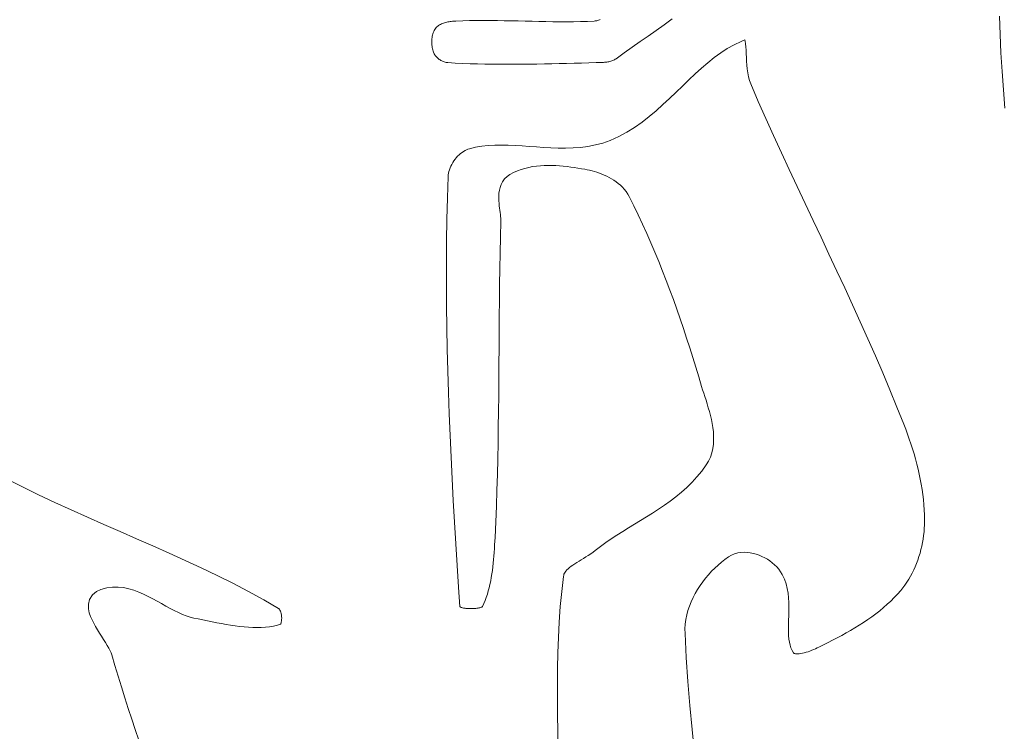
# Model space of a CAD drawing. Header units: inches. Extents: x -12 to 23, y -13.2 to 21.7.
# Tile 46 of 75: x 4.9 to 7.8, y 6.8 to 8.9. Entities that reach past the tile are written whole.
import ezdxf

# ---------------------------------------------------------------- set-up
doc = ezdxf.new("R2010")
doc.units = ezdxf.units.IN
doc.header["$MEASUREMENT"] = 0
doc.layers.get('0').update_dxf_attribs({"lineweight": 0})

msp = doc.modelspace()

# ---------------------------------------------------------------- linework, layer by layer
at = {"color": 7, "linetype": 'Continuous', "lineweight": 0}
for p, q in [((7.7846, 8.9121), (7.7867, 8.8584)), ((7.0321, 8.8384), (7.0119, 8.8289)), ((7.0436, 8.8428), (7.0321, 8.8384)), ((7.0444, 8.8389), (7.0436, 8.8428)), ((7.0454, 8.8313), (7.0444, 8.8389)), ((7.7867, 8.8584), (7.7893, 8.8047)), ((6.9729, 8.8053), (6.954, 8.7914)), ((6.9922, 8.8178), (6.9729, 8.8053)), ((7.0119, 8.8289), (6.9922, 8.8178)), ((7.0462, 8.8225), (7.0454, 8.8313)), ((7.0468, 8.8128), (7.0462, 8.8225)), ((7.0474, 8.8025), (7.0468, 8.8128)), ((7.7893, 8.8047), (7.7925, 8.751)), ((6.9353, 8.7764), (6.9168, 8.7605)), ((6.954, 8.7914), (6.9353, 8.7764)), ((7.0479, 8.7918), (7.0474, 8.8025)), ((7.0485, 8.7807), (7.0479, 8.7918)), ((7.0493, 8.7694), (7.0485, 8.7807)), ((6.9168, 8.7605), (6.8984, 8.7437)), ((7.0504, 8.7581), (7.0493, 8.7694)), ((7.0518, 8.7469), (7.0504, 8.7581)), ((7.0539, 8.7356), (7.0518, 8.7469)), ((7.7925, 8.751), (7.7963, 8.6974)), ((6.88, 8.7263), (6.8616, 8.7085)), ((6.8984, 8.7437), (6.88, 8.7263)), ((7.0567, 8.7245), (7.0539, 8.7356)), ((7.0603, 8.7144), (7.0567, 8.7245)), ((6.843, 8.6904), (6.8241, 8.6723)), ((6.8616, 8.7085), (6.843, 8.6904)), ((7.0825, 8.6635), (7.0603, 8.7144)), ((7.7963, 8.6974), (7.8008, 8.6439)), ((6.8241, 8.6723), (6.8049, 8.6543)), ((7.1046, 8.6136), (7.0825, 8.6635)), ((6.7853, 8.6367), (6.765, 8.6196)), ((6.8049, 8.6543), (6.7853, 8.6367)), ((6.7441, 8.6033), (6.7223, 8.5879)), ((6.765, 8.6196), (6.7441, 8.6033)), ((7.127, 8.5639), (7.1046, 8.6136)), ((6.7223, 8.5879), (6.6996, 8.5737)), ((6.6509, 8.55), (6.6295, 8.5425)), ((6.6758, 8.561), (6.6509, 8.55)), ((6.6996, 8.5737), (6.6758, 8.561)), ((7.1497, 8.5143), (7.127, 8.5639)), ((6.2239, 8.5181), (6.2195, 8.5151)), ((6.2283, 8.5206), (6.2239, 8.5181)), ((6.2327, 8.5228), (6.2283, 8.5206)), ((6.2369, 8.5246), (6.2327, 8.5228)), ((6.2412, 8.5259), (6.2369, 8.5246)), ((6.259, 8.53), (6.2412, 8.5259)), ((6.2772, 8.533), (6.259, 8.53)), ((6.2958, 8.535), (6.2772, 8.533)), ((6.3149, 8.5361), (6.2958, 8.535)), ((6.3343, 8.5364), (6.3149, 8.5361)), ((6.3542, 8.536), (6.3343, 8.5364)), ((6.3743, 8.5352), (6.3542, 8.536)), ((6.3947, 8.534), (6.3743, 8.5352)), ((6.4154, 8.5325), (6.3947, 8.534)), ((6.4362, 8.531), (6.4154, 8.5325)), ((6.4573, 8.5296), (6.4362, 8.531)), ((6.4785, 8.5284), (6.4573, 8.5296)), ((6.4999, 8.5277), (6.4785, 8.5284)), ((6.5214, 8.5276), (6.4999, 8.5277)), ((6.5429, 8.5283), (6.5214, 8.5276)), ((6.5646, 8.5299), (6.5429, 8.5283)), ((6.5863, 8.5327), (6.5646, 8.5299)), ((6.6079, 8.5368), (6.5863, 8.5327)), ((6.6295, 8.5425), (6.6079, 8.5368)), ((6.1957, 8.4902), (6.1925, 8.4853)), ((6.1992, 8.495), (6.1957, 8.4902)), ((6.2029, 8.4996), (6.1992, 8.495)), ((6.2068, 8.5039), (6.2029, 8.4996)), ((6.2109, 8.508), (6.2068, 8.5039)), ((6.2152, 8.5117), (6.2109, 8.508)), ((6.2195, 8.5151), (6.2152, 8.5117)), ((7.1726, 8.4649), (7.1497, 8.5143)), ((6.1829, 8.4648), (6.1814, 8.4597)), ((6.1848, 8.4699), (6.1829, 8.4648)), ((6.187, 8.4751), (6.1848, 8.4699)), ((6.1896, 8.4802), (6.187, 8.4751)), ((6.1925, 8.4853), (6.1896, 8.4802)), ((6.3699, 8.4564), (6.3807, 8.4612)), ((6.3807, 8.4612), (6.3917, 8.4653)), ((6.3917, 8.4653), (6.4028, 8.4687)), ((6.4028, 8.4687), (6.414, 8.4715)), ((6.414, 8.4715), (6.4252, 8.4736)), ((6.4252, 8.4736), (6.4365, 8.4752)), ((6.4365, 8.4752), (6.4478, 8.4763)), ((6.4478, 8.4763), (6.459, 8.4769)), ((6.459, 8.4769), (6.4703, 8.4772)), ((6.4703, 8.4772), (6.4814, 8.477)), ((6.4814, 8.477), (6.4926, 8.4766)), ((6.4926, 8.4766), (6.5036, 8.4758)), ((6.5036, 8.4758), (6.5145, 8.4748)), ((6.5145, 8.4748), (6.5254, 8.4736)), ((6.5254, 8.4736), (6.536, 8.4723)), ((6.536, 8.4723), (6.5466, 8.4708)), ((6.5466, 8.4708), (6.557, 8.4692)), ((6.557, 8.4692), (6.5671, 8.4676)), ((6.5671, 8.4676), (6.5773, 8.4659)), ((6.5773, 8.4659), (6.5841, 8.4646)), ((6.5841, 8.4646), (6.5911, 8.4631)), ((6.5911, 8.4631), (6.5982, 8.4614)), ((6.5982, 8.4614), (6.6053, 8.4595)), ((7.1956, 8.4155), (7.1726, 8.4649)), ((6.1792, 8.4449), (6.1772, 8.3826)), ((6.1796, 8.45), (6.1792, 8.4449)), ((6.1803, 8.4548), (6.1796, 8.45)), ((6.1814, 8.4597), (6.1803, 8.4548)), ((6.3378, 8.4299), (6.3436, 8.4379)), ((6.3436, 8.4379), (6.3509, 8.4449)), ((6.3509, 8.4449), (6.3587, 8.4504)), ((6.3587, 8.4504), (6.3699, 8.4564)), ((6.6053, 8.4595), (6.6125, 8.4573)), ((6.6125, 8.4573), (6.6197, 8.4549)), ((6.6197, 8.4549), (6.6268, 8.4522)), ((6.6268, 8.4522), (6.634, 8.4492)), ((6.634, 8.4492), (6.641, 8.446)), ((6.641, 8.446), (6.648, 8.4424)), ((6.648, 8.4424), (6.6548, 8.4386)), ((6.6548, 8.4386), (6.6616, 8.4344)), ((6.6616, 8.4344), (6.6682, 8.4298)), ((6.3272, 8.3967), (6.3283, 8.4048)), ((6.3283, 8.4048), (6.3303, 8.4131)), ((6.3303, 8.4131), (6.3334, 8.4215)), ((6.3334, 8.4215), (6.3378, 8.4299)), ((6.6682, 8.4298), (6.6745, 8.4249)), ((6.6745, 8.4249), (6.6807, 8.4195)), ((6.6807, 8.4195), (6.6866, 8.4138)), ((6.6866, 8.4138), (6.6922, 8.4076)), ((6.6922, 8.4076), (6.6974, 8.4009)), ((7.2188, 8.3662), (7.1956, 8.4155)), ((6.1772, 8.3826), (6.1756, 8.3197)), ((6.3266, 8.3813), (6.3267, 8.3889)), ((6.3269, 8.3739), (6.3266, 8.3813)), ((6.3267, 8.3889), (6.3272, 8.3967)), ((6.3274, 8.3667), (6.3269, 8.3739)), ((6.6974, 8.4009), (6.7022, 8.3938)), ((6.7022, 8.3938), (6.7062, 8.3867)), ((6.7062, 8.3867), (6.7199, 8.3597)), ((6.3282, 8.3597), (6.3274, 8.3667)), ((6.329, 8.3529), (6.3282, 8.3597)), ((6.3298, 8.3464), (6.329, 8.3529)), ((6.3306, 8.3401), (6.3298, 8.3464)), ((6.7199, 8.3597), (6.7329, 8.333)), ((7.2419, 8.317), (7.2188, 8.3662)), ((6.1756, 8.3197), (6.1746, 8.2568)), ((6.3313, 8.3341), (6.3306, 8.3401)), ((6.3319, 8.3286), (6.3313, 8.3341)), ((6.3323, 8.3234), (6.3319, 8.3286)), ((6.3326, 8.3189), (6.3323, 8.3234)), ((6.3326, 8.3144), (6.3326, 8.3189)), ((6.7329, 8.333), (6.7456, 8.3062)), ((7.2651, 8.2679), (7.2419, 8.317)), ((6.3314, 8.2686), (6.3326, 8.3144)), ((6.7456, 8.3062), (6.7579, 8.2791)), ((6.3305, 8.2224), (6.3314, 8.2686)), ((6.7579, 8.2791), (6.7699, 8.252)), ((7.2883, 8.2187), (7.2651, 8.2679)), ((6.1746, 8.2568), (6.1741, 8.1939)), ((6.7699, 8.252), (6.7815, 8.2246)), ((6.3297, 8.1761), (6.3305, 8.2224)), ((6.7815, 8.2246), (6.7928, 8.1972)), ((7.3113, 8.1695), (7.2883, 8.2187)), ((6.1741, 8.1939), (6.1741, 8.131)), ((6.329, 8.1299), (6.3297, 8.1761)), ((6.7928, 8.1972), (6.8038, 8.1696)), ((6.8038, 8.1696), (6.8145, 8.1419)), ((7.3342, 8.1203), (7.3113, 8.1695)), ((6.1741, 8.131), (6.1745, 8.0681)), ((6.3285, 8.0837), (6.329, 8.1299)), ((6.8145, 8.1419), (6.8249, 8.1141)), ((7.3569, 8.071), (7.3342, 8.1203)), ((6.8249, 8.1141), (6.8351, 8.0863)), ((6.1745, 8.0681), (6.1753, 8.0051)), ((6.3281, 8.0375), (6.3285, 8.0837)), ((6.8351, 8.0863), (6.845, 8.0583)), ((6.845, 8.0583), (6.8547, 8.0303)), ((7.3794, 8.0217), (7.3569, 8.071)), ((6.3277, 7.9914), (6.3281, 8.0375)), ((6.8547, 8.0303), (6.8642, 8.0022)), ((6.1753, 8.0051), (6.1765, 7.9422)), ((6.8642, 8.0022), (6.8735, 7.9741)), ((7.4015, 7.9723), (7.3794, 8.0217)), ((6.3274, 7.9452), (6.3277, 7.9914)), ((6.8735, 7.9741), (6.8826, 7.946)), ((7.4234, 7.9228), (7.4015, 7.9723)), ((6.327, 7.8991), (6.3274, 7.9452)), ((6.8826, 7.946), (6.8915, 7.9178)), ((6.1765, 7.9422), (6.178, 7.8792)), ((6.8915, 7.9178), (6.9003, 7.8896)), ((7.4448, 7.8731), (7.4234, 7.9228)), ((6.3267, 7.853), (6.327, 7.8991)), ((6.9003, 7.8896), (6.909, 7.8614)), ((6.178, 7.8792), (6.18, 7.8162)), ((6.909, 7.8614), (6.9175, 7.8333)), ((7.4658, 7.8233), (7.4448, 7.8731)), ((6.3263, 7.8069), (6.3267, 7.853)), ((6.9175, 7.8333), (6.9204, 7.8237)), ((6.18, 7.8162), (6.1822, 7.7532)), ((6.3258, 7.7609), (6.3263, 7.8069)), ((6.9204, 7.8237), (6.9236, 7.8139)), ((6.9236, 7.8139), (6.9269, 7.8037)), ((6.9269, 7.8037), (6.9302, 7.7932)), ((7.4864, 7.7733), (7.4658, 7.8233)), ((6.9302, 7.7932), (6.9336, 7.7825)), ((6.9336, 7.7825), (6.9369, 7.7715)), ((7.5063, 7.7231), (7.4864, 7.7733)), ((6.1822, 7.7532), (6.1848, 7.6902)), ((6.3252, 7.7148), (6.3258, 7.7609)), ((6.9369, 7.7715), (6.9401, 7.7602)), ((6.9401, 7.7602), (6.9431, 7.7488)), ((6.9431, 7.7488), (6.9458, 7.7372)), ((6.3244, 7.6688), (6.3252, 7.7148)), ((6.9458, 7.7372), (6.9482, 7.7255)), ((6.9482, 7.7255), (6.9501, 7.7136)), ((7.5118, 7.7089), (7.5063, 7.7231)), ((6.1848, 7.6902), (6.1876, 7.6272)), ((6.9501, 7.7136), (6.9515, 7.7016)), ((6.9515, 7.7016), (6.9523, 7.6895)), ((6.9523, 7.6895), (6.9524, 7.6772)), ((7.5171, 7.6946), (7.5118, 7.7089)), ((7.5221, 7.6803), (7.5171, 7.6946)), ((6.3235, 7.6228), (6.3244, 7.6688)), ((6.9516, 7.6649), (6.9498, 7.6525)), ((6.9524, 7.6772), (6.9516, 7.6649)), ((7.527, 7.6658), (7.5221, 7.6803)), ((7.5317, 7.6513), (7.527, 7.6658)), ((6.9469, 7.6401), (6.9428, 7.6279)), ((6.9498, 7.6525), (6.9469, 7.6401)), ((7.5361, 7.6367), (7.5317, 7.6513)), ((7.5403, 7.6221), (7.5361, 7.6367)), ((6.1876, 7.6272), (6.1906, 7.5642)), ((6.3225, 7.5768), (6.3235, 7.6228)), ((6.9307, 7.6048), (6.9176, 7.5868)), ((6.9373, 7.616), (6.9307, 7.6048)), ((6.9428, 7.6279), (6.9373, 7.616)), ((7.5442, 7.6074), (7.5403, 7.6221)), ((7.5478, 7.5927), (7.5442, 7.6074)), ((6.3212, 7.5309), (6.3225, 7.5768)), ((6.9176, 7.5868), (6.9039, 7.5701)), ((7.5512, 7.5779), (7.5478, 7.5927)), ((7.5543, 7.5631), (7.5512, 7.5779)), ((4.9395, 7.5408), (4.893, 7.5647)), ((6.1906, 7.5642), (6.1939, 7.5012)), ((6.8894, 7.5543), (6.8743, 7.5395)), ((6.9039, 7.5701), (6.8894, 7.5543)), ((7.557, 7.5483), (7.5543, 7.5631)), ((7.5594, 7.5335), (7.557, 7.5483)), ((4.9864, 7.5178), (4.9395, 7.5408)), ((5.0337, 7.4954), (4.9864, 7.5178)), ((6.3196, 7.485), (6.3212, 7.5309)), ((6.8585, 7.5254), (6.8423, 7.5121)), ((6.8743, 7.5395), (6.8585, 7.5254)), ((7.5615, 7.5186), (7.5594, 7.5335)), ((7.5633, 7.5038), (7.5615, 7.5186)), ((5.0811, 7.4737), (5.0337, 7.4954)), ((6.1939, 7.5012), (6.1975, 7.4382)), ((6.3178, 7.4391), (6.3196, 7.485)), ((6.8088, 7.4873), (6.7916, 7.4756)), ((6.8257, 7.4994), (6.8088, 7.4873)), ((6.8423, 7.5121), (6.8257, 7.4994)), ((7.5646, 7.489), (7.5633, 7.5038)), ((7.5656, 7.4742), (7.5646, 7.489)), ((5.1287, 7.4523), (5.0811, 7.4737)), ((6.7742, 7.4643), (6.7568, 7.4533)), ((6.7916, 7.4756), (6.7742, 7.4643)), ((7.5663, 7.4595), (7.5656, 7.4742)), ((7.5665, 7.4447), (7.5663, 7.4595)), ((5.1763, 7.4314), (5.1287, 7.4523)), ((5.224, 7.4106), (5.1763, 7.4314)), ((6.1975, 7.4382), (6.2011, 7.3752)), ((6.3157, 7.3932), (6.3178, 7.4391)), ((6.722, 7.4319), (6.7047, 7.4214)), ((6.7394, 7.4426), (6.722, 7.4319)), ((6.7568, 7.4533), (6.7394, 7.4426)), ((7.5658, 7.4198), (7.5663, 7.43)), ((7.5663, 7.43), (7.5665, 7.4447)), ((5.2717, 7.3898), (5.224, 7.4106)), ((6.6709, 7.4002), (6.6544, 7.3894)), ((6.6877, 7.4108), (6.6709, 7.4002)), ((6.7047, 7.4214), (6.6877, 7.4108)), ((7.5625, 7.3888), (7.564, 7.3992)), ((7.564, 7.3992), (7.5651, 7.4095)), ((7.5651, 7.4095), (7.5658, 7.4198)), ((5.3192, 7.3691), (5.2717, 7.3898)), ((6.2011, 7.3752), (6.205, 7.3122)), ((6.3139, 7.3609), (6.3145, 7.3717)), ((6.3145, 7.3717), (6.3151, 7.3825)), ((6.3151, 7.3825), (6.3157, 7.3932)), ((6.6384, 7.3784), (6.6229, 7.3672)), ((6.6544, 7.3894), (6.6384, 7.3784)), ((7.5587, 7.3682), (7.5608, 7.3785)), ((7.5608, 7.3785), (7.5625, 7.3888)), ((5.3665, 7.3481), (5.3192, 7.3691)), ((5.4135, 7.3268), (5.3665, 7.3481)), ((6.3124, 7.3395), (6.3132, 7.3502)), ((6.3132, 7.3502), (6.3139, 7.3609)), ((6.5943, 7.3456), (6.5873, 7.341)), ((6.6012, 7.3504), (6.5943, 7.3456)), ((6.6074, 7.3552), (6.6012, 7.3504)), ((6.6229, 7.3672), (6.6074, 7.3552)), ((6.996, 7.3373), (7.0041, 7.3421)), ((7.0041, 7.3421), (7.0132, 7.346)), ((7.0132, 7.346), (7.0226, 7.3486)), ((7.0226, 7.3486), (7.0319, 7.3501)), ((7.0319, 7.3501), (7.0411, 7.3506)), ((7.0411, 7.3506), (7.0503, 7.3502)), ((7.0503, 7.3502), (7.0592, 7.3491)), ((7.0592, 7.3491), (7.068, 7.3473)), ((7.068, 7.3473), (7.0766, 7.3449)), ((7.0766, 7.3449), (7.0851, 7.3419)), ((7.0851, 7.3419), (7.0932, 7.3384)), ((7.5505, 7.3377), (7.5536, 7.3478)), ((7.5536, 7.3478), (7.5563, 7.358)), ((7.5563, 7.358), (7.5587, 7.3682)), ((5.4602, 7.3051), (5.4135, 7.3268)), ((6.3093, 7.3078), (6.3105, 7.3183)), ((6.3105, 7.3183), (6.3115, 7.3289)), ((6.3115, 7.3289), (6.3124, 7.3395)), ((6.5423, 7.3133), (6.5371, 7.3096)), ((6.548, 7.317), (6.5423, 7.3133)), ((6.554, 7.3208), (6.548, 7.317)), ((6.5603, 7.3247), (6.554, 7.3208)), ((6.5668, 7.3285), (6.5603, 7.3247)), ((6.5736, 7.3326), (6.5668, 7.3285)), ((6.5804, 7.3367), (6.5736, 7.3326)), ((6.5873, 7.341), (6.5804, 7.3367)), ((6.9557, 7.3042), (6.9653, 7.3131)), ((6.9653, 7.3131), (6.9751, 7.3216)), ((6.9751, 7.3216), (6.9851, 7.3295)), ((6.9851, 7.3295), (6.996, 7.3373)), ((7.0932, 7.3384), (7.1012, 7.3344)), ((7.1012, 7.3344), (7.1089, 7.3299)), ((7.1089, 7.3299), (7.1163, 7.325)), ((7.1163, 7.325), (7.1233, 7.3196)), ((7.1233, 7.3196), (7.1301, 7.3138)), ((7.1301, 7.3138), (7.1364, 7.3075)), ((7.5396, 7.3083), (7.5435, 7.3179)), ((7.5435, 7.3179), (7.5472, 7.3277)), ((7.5472, 7.3277), (7.5505, 7.3377)), ((5.5065, 7.2829), (5.4602, 7.3051)), ((6.205, 7.3122), (6.2089, 7.2492)), ((6.3049, 7.277), (6.3065, 7.2872)), ((6.3065, 7.2872), (6.308, 7.2975)), ((6.308, 7.2975), (6.3093, 7.3078)), ((6.5156, 7.284), (6.5148, 7.2802)), ((6.5165, 7.2868), (6.5156, 7.284)), ((6.5177, 7.2897), (6.5165, 7.2868)), ((6.5195, 7.2926), (6.5177, 7.2897)), ((6.5218, 7.2957), (6.5195, 7.2926)), ((6.5247, 7.299), (6.5218, 7.2957)), ((6.5283, 7.3024), (6.5247, 7.299)), ((6.5324, 7.306), (6.5283, 7.3024)), ((6.5371, 7.3096), (6.5324, 7.306)), ((6.9289, 7.2749), (6.9375, 7.2851)), ((6.9375, 7.2851), (6.9464, 7.2949)), ((6.9464, 7.2949), (6.9557, 7.3042)), ((7.1364, 7.3075), (7.1422, 7.3008)), ((7.1422, 7.3008), (7.1475, 7.2935)), ((7.1475, 7.2935), (7.1523, 7.2857)), ((7.1523, 7.2857), (7.1586, 7.2723)), ((7.5259, 7.2804), (7.5307, 7.2895)), ((7.5307, 7.2895), (7.5353, 7.2988)), ((7.5353, 7.2988), (7.5396, 7.3083)), ((5.5524, 7.26), (5.5065, 7.2829)), ((5.5977, 7.2363), (5.5524, 7.26)), ((6.2986, 7.2472), (6.3009, 7.257)), ((6.3009, 7.257), (6.303, 7.2669)), ((6.303, 7.2669), (6.3049, 7.277)), ((6.5148, 7.2802), (6.5099, 7.2366)), ((6.9129, 7.2534), (6.9207, 7.2643)), ((6.9207, 7.2643), (6.9289, 7.2749)), ((7.1586, 7.2723), (7.1634, 7.2586)), ((7.1634, 7.2586), (7.167, 7.2449)), ((7.5097, 7.2548), (7.5154, 7.2631)), ((7.5154, 7.2631), (7.5208, 7.2716)), ((7.5208, 7.2716), (7.5259, 7.2804)), ((5.1432, 7.2265), (5.155, 7.2364)), ((5.155, 7.2364), (5.1679, 7.2423)), ((5.1679, 7.2423), (5.1851, 7.2469)), ((5.1851, 7.2469), (5.2017, 7.249)), ((5.2017, 7.249), (5.2179, 7.2491)), ((5.2179, 7.2491), (5.2337, 7.2474)), ((5.2337, 7.2474), (5.249, 7.2442)), ((5.249, 7.2442), (5.2638, 7.2398)), ((5.2638, 7.2398), (5.2782, 7.2345)), ((5.2782, 7.2345), (5.2921, 7.2285)), ((5.2921, 7.2285), (5.3056, 7.2219)), ((5.6424, 7.2117), (5.5977, 7.2363)), ((6.2089, 7.2492), (6.2127, 7.1917)), ((6.2902, 7.2189), (6.2933, 7.2281)), ((6.2933, 7.2281), (6.2961, 7.2376)), ((6.2961, 7.2376), (6.2986, 7.2472)), ((6.5099, 7.2366), (6.5058, 7.192)), ((6.8926, 7.2184), (6.8988, 7.2304)), ((6.8988, 7.2304), (6.9056, 7.242)), ((6.9056, 7.242), (6.9129, 7.2534)), ((7.167, 7.2449), (7.1693, 7.2312)), ((7.1693, 7.2312), (7.1708, 7.2176)), ((7.4785, 7.2184), (7.4882, 7.2286)), ((7.4882, 7.2286), (7.4975, 7.2391)), ((7.4975, 7.2391), (7.5037, 7.2468)), ((7.5037, 7.2468), (7.5097, 7.2548)), ((5.1316, 7.199), (5.135, 7.2131)), ((5.1317, 7.1859), (5.1316, 7.199)), ((5.135, 7.2131), (5.1432, 7.2265)), ((5.3056, 7.2219), (5.3189, 7.215)), ((5.3189, 7.215), (5.3319, 7.2079)), ((5.3319, 7.2079), (5.3447, 7.2007)), ((5.3447, 7.2007), (5.3572, 7.1936)), ((5.6855, 7.1866), (5.6424, 7.2117)), ((6.2795, 7.1927), (6.2832, 7.2008)), ((6.2832, 7.2008), (6.2868, 7.2097)), ((6.2868, 7.2097), (6.2902, 7.2189)), ((6.882, 7.1936), (6.887, 7.2061)), ((6.887, 7.2061), (6.8926, 7.2184)), ((7.1708, 7.2176), (7.1716, 7.2042)), ((7.1716, 7.2042), (7.1718, 7.1911)), ((7.4473, 7.1894), (7.4581, 7.1988)), ((7.4581, 7.1988), (7.4685, 7.2084)), ((7.4685, 7.2084), (7.4785, 7.2184)), ((5.134, 7.1743), (5.1317, 7.1859)), ((5.1375, 7.1636), (5.134, 7.1743)), ((5.3572, 7.1936), (5.3695, 7.1868)), ((5.3695, 7.1868), (5.3816, 7.1804)), ((5.3816, 7.1804), (5.3935, 7.1746)), ((5.3935, 7.1746), (5.4051, 7.1694)), ((5.4051, 7.1694), (5.4164, 7.165)), ((5.6863, 7.186), (5.6855, 7.1866)), ((5.6868, 7.1855), (5.6863, 7.186)), ((5.6878, 7.1842), (5.6868, 7.1855)), ((5.689, 7.182), (5.6878, 7.1842)), ((5.6904, 7.1792), (5.689, 7.182)), ((5.6916, 7.1757), (5.6904, 7.1792)), ((5.6927, 7.1718), (5.6916, 7.1757)), ((5.6935, 7.1676), (5.6927, 7.1718)), ((6.2127, 7.1917), (6.2137, 7.1912)), ((6.2137, 7.1912), (6.2153, 7.1905)), ((6.2153, 7.1905), (6.2172, 7.1898)), ((6.2172, 7.1898), (6.2192, 7.1891)), ((6.2192, 7.1891), (6.2214, 7.1885)), ((6.2214, 7.1885), (6.2237, 7.188)), ((6.2237, 7.188), (6.226, 7.1875)), ((6.226, 7.1875), (6.2284, 7.1872)), ((6.2284, 7.1872), (6.2306, 7.1869)), ((6.2306, 7.1869), (6.2327, 7.1867)), ((6.2327, 7.1867), (6.2349, 7.1865)), ((6.2349, 7.1865), (6.2383, 7.1864)), ((6.2383, 7.1864), (6.2419, 7.1863)), ((6.2419, 7.1863), (6.2456, 7.1862)), ((6.2456, 7.1862), (6.2492, 7.1863)), ((6.2492, 7.1863), (6.2528, 7.1864)), ((6.2528, 7.1864), (6.2564, 7.1865)), ((6.2564, 7.1865), (6.2598, 7.1868)), ((6.2598, 7.1868), (6.2631, 7.1872)), ((6.2631, 7.1872), (6.2662, 7.1876)), ((6.2662, 7.1876), (6.269, 7.1882)), ((6.269, 7.1882), (6.2716, 7.1888)), ((6.2716, 7.1888), (6.2738, 7.1895)), ((6.2738, 7.1895), (6.2756, 7.1902)), ((6.2756, 7.1902), (6.2771, 7.1908)), ((6.2771, 7.1908), (6.2781, 7.1914)), ((6.2781, 7.1914), (6.2788, 7.1919)), ((6.2788, 7.1919), (6.2791, 7.1921)), ((6.2791, 7.1921), (6.2792, 7.1922)), ((6.2792, 7.1922), (6.2795, 7.1927)), ((6.5058, 7.192), (6.5027, 7.1472)), ((6.8742, 7.1677), (6.8777, 7.1807)), ((6.8777, 7.1807), (6.882, 7.1936)), ((7.1717, 7.1781), (7.1714, 7.1654)), ((7.1718, 7.1911), (7.1717, 7.1781)), ((7.4132, 7.1628), (7.4249, 7.1714)), ((7.4249, 7.1714), (7.4362, 7.1803)), ((7.4362, 7.1803), (7.4473, 7.1894)), ((5.1419, 7.1535), (5.1375, 7.1636)), ((5.1469, 7.1437), (5.1419, 7.1535)), ((5.1523, 7.134), (5.1469, 7.1437)), ((5.4164, 7.165), (5.4273, 7.1615)), ((5.4273, 7.1615), (5.4387, 7.1588)), ((5.4387, 7.1588), (5.4515, 7.1563)), ((5.4515, 7.1563), (5.4651, 7.1535)), ((5.4651, 7.1535), (5.4787, 7.1507)), ((5.4787, 7.1507), (5.4922, 7.148)), ((5.4922, 7.148), (5.5056, 7.1453)), ((5.5056, 7.1453), (5.5191, 7.1427)), ((5.5191, 7.1427), (5.5324, 7.1402)), ((5.682, 7.138), (5.6911, 7.1406)), ((5.6911, 7.1406), (5.6916, 7.1417)), ((5.6916, 7.1417), (5.6924, 7.1439)), ((5.6924, 7.1439), (5.6932, 7.1469)), ((5.6932, 7.1469), (5.6938, 7.1504)), ((5.694, 7.1632), (5.6935, 7.1676)), ((5.6938, 7.1504), (5.6942, 7.1545)), ((5.6943, 7.1588), (5.694, 7.1632)), ((5.6942, 7.1545), (5.6943, 7.1588)), ((6.5027, 7.1472), (6.5004, 7.1023)), ((6.8688, 7.1272), (6.8697, 7.1409)), ((6.8697, 7.1409), (6.8715, 7.1544)), ((6.8715, 7.1544), (6.8742, 7.1677)), ((7.1706, 7.141), (7.1703, 7.1294)), ((7.1709, 7.153), (7.1706, 7.141)), ((7.1714, 7.1654), (7.1709, 7.153)), ((7.3767, 7.1383), (7.3891, 7.1462)), ((7.3891, 7.1462), (7.4013, 7.1544)), ((7.4013, 7.1544), (7.4132, 7.1628)), ((5.1581, 7.1244), (5.1523, 7.134)), ((5.164, 7.1149), (5.1581, 7.1244)), ((5.1699, 7.1056), (5.164, 7.1149)), ((5.5324, 7.1402), (5.5457, 7.138)), ((5.5457, 7.138), (5.5588, 7.136)), ((5.5588, 7.136), (5.5719, 7.1343)), ((5.5719, 7.1343), (5.5848, 7.1329)), ((5.5848, 7.1329), (5.5976, 7.1319)), ((5.5976, 7.1319), (5.6102, 7.1313)), ((5.6102, 7.1313), (5.6227, 7.1311)), ((5.6227, 7.1311), (5.6349, 7.1314)), ((5.6349, 7.1314), (5.647, 7.1323)), ((5.647, 7.1323), (5.6589, 7.1336)), ((5.6589, 7.1336), (5.6705, 7.1355)), ((5.6705, 7.1355), (5.682, 7.138)), ((6.869, 7.1139), (6.8688, 7.1272)), ((6.8728, 7.0434), (6.869, 7.1139)), ((7.1703, 7.1294), (7.1704, 7.1182)), ((7.1704, 7.1182), (7.1709, 7.1076)), ((7.3254, 7.1083), (7.3385, 7.1155)), ((7.3385, 7.1155), (7.3514, 7.123)), ((7.3514, 7.123), (7.3641, 7.1305)), ((7.3641, 7.1305), (7.3767, 7.1383)), ((5.1758, 7.0964), (5.1699, 7.1056)), ((5.1813, 7.0875), (5.1758, 7.0964)), ((5.1864, 7.079), (5.1813, 7.0875)), ((6.5004, 7.1023), (6.4989, 7.0573)), ((7.1709, 7.1076), (7.1718, 7.0976)), ((7.1718, 7.0976), (7.1732, 7.0882)), ((7.1732, 7.0882), (7.1751, 7.0796)), ((7.2723, 7.0806), (7.2856, 7.0873)), ((7.2856, 7.0873), (7.299, 7.0942)), ((7.299, 7.0942), (7.3122, 7.1012)), ((7.3122, 7.1012), (7.3254, 7.1083)), ((5.1909, 7.071), (5.1864, 7.079)), ((5.1945, 7.0637), (5.1909, 7.071)), ((5.1973, 7.0573), (5.1945, 7.0637)), ((5.1994, 7.0513), (5.1973, 7.0573)), ((6.4989, 7.0573), (6.4979, 7.0122)), ((7.1751, 7.0796), (7.1777, 7.0716)), ((7.1777, 7.0716), (7.1809, 7.0642)), ((7.1809, 7.0642), (7.1846, 7.0577)), ((7.1846, 7.0577), (7.1852, 7.057)), ((7.1852, 7.057), (7.1855, 7.0567)), ((7.1855, 7.0567), (7.186, 7.0564)), ((7.186, 7.0564), (7.1869, 7.0559)), ((7.1869, 7.0559), (7.1885, 7.0554)), ((7.1885, 7.0554), (7.1908, 7.055)), ((7.1908, 7.055), (7.1938, 7.0547)), ((7.1938, 7.0547), (7.1974, 7.0547)), ((7.1974, 7.0547), (7.2016, 7.0549)), ((7.2016, 7.0549), (7.2063, 7.0555)), ((7.2063, 7.0555), (7.2113, 7.0564)), ((7.2113, 7.0564), (7.2165, 7.0576)), ((7.2165, 7.0576), (7.2219, 7.0591)), ((7.2219, 7.0591), (7.2274, 7.0608)), ((7.2274, 7.0608), (7.233, 7.0628)), ((7.233, 7.0628), (7.2385, 7.0648)), ((7.2385, 7.0648), (7.2439, 7.067)), ((7.2439, 7.067), (7.2491, 7.0693)), ((7.2491, 7.0693), (7.2541, 7.0716)), ((7.2541, 7.0716), (7.259, 7.074)), ((7.259, 7.074), (7.2723, 7.0806)), ((5.2082, 7.0206), (5.1994, 7.0513)), ((6.8776, 6.9735), (6.8728, 7.0434)), ((5.2177, 6.9893), (5.2082, 7.0206)), ((6.4979, 7.0122), (6.4975, 6.967)), ((5.2274, 6.958), (5.2177, 6.9893)), ((6.8831, 6.9037), (6.8776, 6.9735)), ((5.2374, 6.9268), (5.2274, 6.958)), ((6.4975, 6.967), (6.4975, 6.9216)), ((5.2475, 6.8957), (5.2374, 6.9268)), ((6.4975, 6.9216), (6.4978, 6.8762)), ((5.2576, 6.8647), (5.2475, 6.8957)), ((6.8895, 6.834), (6.8831, 6.9037)), ((5.2678, 6.8338), (5.2576, 6.8647)), ((6.4978, 6.8762), (6.4983, 6.8306)), ((5.2778, 6.8029), (5.2678, 6.8338)), ((6.4983, 6.8306), (6.499, 6.785)), ((6.8966, 6.7643), (6.8895, 6.834))]:
    msp.add_line(p, q, dxfattribs=at)
at = {"color": 7, "linetype": 'Continuous', "lineweight": 0, "flags": 128}
msp.add_lwpolyline([(6.832, 8.9038), (6.8086, 8.8872), (6.7852, 8.8706), (6.7618, 8.8542), (6.7383, 8.8377), (6.7149, 8.8212), (6.6916, 8.8047), (6.6683, 8.7881), (6.6659, 8.7865), (6.6634, 8.7851), (6.6608, 8.7838), (6.6581, 8.7826), (6.6554, 8.7816), (6.6526, 8.7807), (6.6497, 8.7799), (6.6468, 8.7793), (6.6439, 8.7787), (6.6409, 8.7783), (6.6379, 8.7779), (6.6349, 8.7776), (6.6318, 8.7773), (6.6288, 8.7772), (6.6257, 8.777), (6.6227, 8.7769), (6.6196, 8.7768), (6.6166, 8.7767), (6.6136, 8.7767), (6.6107, 8.7766), (6.5891, 8.7761), (6.5675, 8.7755), (6.5458, 8.775), (6.5242, 8.7744), (6.5026, 8.7739), (6.4809, 8.7734), (6.4593, 8.7729), (6.4377, 8.7725), (6.4161, 8.7722), (6.3944, 8.7719), (6.3728, 8.7717), (6.3512, 8.7717), (6.3295, 8.7717), (6.3079, 8.7719), (6.2863, 8.7723), (6.2647, 8.7728), (6.2431, 8.7734), (6.2215, 8.7743), (6.1999, 8.7753), (6.1783, 8.7766), (6.1758, 8.7769), (6.1732, 8.7773), (6.1706, 8.7779), (6.168, 8.7786), (6.1654, 8.7795), (6.1629, 8.7806), (6.1604, 8.7818), (6.1579, 8.7831), (6.1555, 8.7845), (6.1532, 8.7861), (6.151, 8.7878), (6.1489, 8.7896), (6.1468, 8.7914), (6.1449, 8.7934), (6.1431, 8.7955), (6.1415, 8.7976), (6.14, 8.7998), (6.1387, 8.8021), (6.1375, 8.8045), (6.1366, 8.8069), (6.1354, 8.8102), (6.1344, 8.8136), (6.1336, 8.8171), (6.1328, 8.8206), (6.1322, 8.8242), (6.1318, 8.8279), (6.1315, 8.8315), (6.1313, 8.8352), (6.1313, 8.8389), (6.1314, 8.8426), (6.1317, 8.8462), (6.1322, 8.8498), (6.1328, 8.8534), (6.1337, 8.8569), (6.1346, 8.8604), (6.1358, 8.8637), (6.1371, 8.867), (6.1387, 8.8701), (6.1404, 8.8732), (6.1423, 8.8761), (6.1442, 8.8785), (6.1464, 8.8808), (6.1487, 8.8829), (6.1511, 8.8848), (6.1537, 8.8865), (6.1565, 8.8881), (6.1594, 8.8895), (6.1623, 8.8908), (6.1654, 8.8919), (6.1686, 8.8929), (6.1718, 8.8938), (6.1751, 8.8946), (6.1784, 8.8952), (6.1817, 8.8958), (6.185, 8.8963), (6.1884, 8.8967), (6.1917, 8.897), (6.195, 8.8973), (6.1982, 8.8975), (6.2014, 8.8977), (6.2014, 8.8977), (6.2014, 8.8977), (6.2014, 8.8977), (6.2014, 8.8977), (6.2216, 8.8985), (6.2417, 8.899), (6.2619, 8.8993), (6.2821, 8.8994), (6.3022, 8.8993), (6.3224, 8.8991), (6.3426, 8.8988), (6.3628, 8.8984), (6.383, 8.8979), (6.4032, 8.8974), (6.4234, 8.897), (6.4435, 8.8965), (6.4637, 8.8961), (6.4839, 8.8958), (6.5041, 8.8956), (6.5243, 8.8956), (6.5444, 8.8958), (6.5646, 8.8962), (6.5848, 8.8968), (6.6049, 8.8977), (6.6075, 8.8979), (6.61, 8.8983), (6.6125, 8.8988), (6.615, 8.8994), (6.6174, 8.9002), (6.6198, 8.9011), (6.6222, 8.9021)], dxfattribs=at)

doc.saveas('drawing.dxf')
